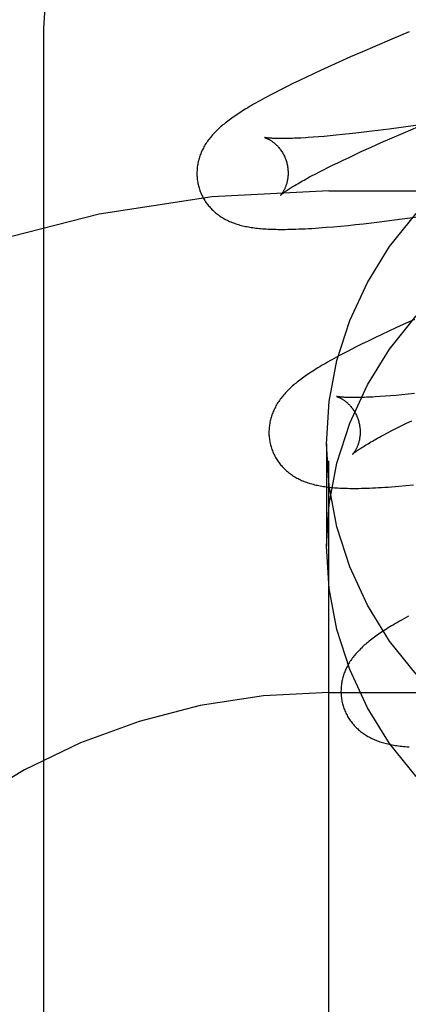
# Model space of a CAD drawing. Header units: inches. Extents: x 0 to 200, y 0 to 129.
# Tile 54 of 97: x 57.3413 to 57.4265, y 49.0057 to 49.2216. Entities that reach past the tile are written whole.
import ezdxf

# ---------------------------------------------------------------- set-up
doc = ezdxf.new("R2010")
doc.units = ezdxf.units.IN
doc.header["$LTSCALE"] = 11
doc.header["$MEASUREMENT"] = 0
doc.linetypes.add('HIDDEN', pattern=[0.2, 0.1, -0.1])
doc.layers.add('DEFAULT_2', color=8, linetype='HIDDEN')

msp = doc.modelspace()

# ---------------------------------------------------------------- linework, layer by layer
at = {"layer": 'DEFAULT_2', "color": 8, "linetype": 'HIDDEN'}
for p, q in [((57.40914, 45.82487), (57.40914, 51.32537)), ((57.34664, 48.47672), (57.34664, 49.21977)), ((57.42293, 49.21732), (57.41922, 49.21574)), ((57.42676, 49.21892), (57.42293, 49.21732)), ((57.41922, 49.21574), (57.41652, 49.21458)), ((57.4139, 49.21343), (57.41135, 49.2123)), ((57.41652, 49.21458), (57.4139, 49.21343)), ((57.40731, 49.21047), (57.40574, 49.20974)), ((57.4089, 49.2112), (57.40731, 49.21047)), ((57.41135, 49.2123), (57.4089, 49.2112)), ((57.4027, 49.2083), (57.40125, 49.20759)), ((57.40421, 49.20902), (57.4027, 49.2083)), ((57.40574, 49.20974), (57.40421, 49.20902)), ((57.39853, 49.20624), (57.39729, 49.2056)), ((57.39985, 49.2069), (57.39853, 49.20624)), ((57.40125, 49.20759), (57.39985, 49.2069)), ((57.42237, 49.19761), (57.41983, 49.19729)), ((57.42501, 49.19796), (57.42237, 49.19761)), ((57.42866, 49.19847), (57.42501, 49.19796)), ((57.42542, 49.19674), (57.42881, 49.1982)), ((57.40686, 49.19591), (57.40568, 49.19582)), ((57.40809, 49.19601), (57.40686, 49.19591)), ((57.40938, 49.19613), (57.40809, 49.19601)), ((57.41072, 49.19626), (57.40938, 49.19613)), ((57.41212, 49.1964), (57.41072, 49.19626)), ((57.41356, 49.19655), (57.41212, 49.1964)), ((57.41506, 49.19672), (57.41356, 49.19655)), ((57.41739, 49.19699), (57.41506, 49.19672)), ((57.41983, 49.19729), (57.41739, 49.19699)), ((57.42063, 49.19465), (57.42298, 49.19568)), ((57.42298, 49.19568), (57.42542, 49.19674)), ((57.41624, 49.19267), (57.41838, 49.19364)), ((57.41838, 49.19364), (57.42063, 49.19465)), ((57.41228, 49.19082), (57.41355, 49.19142)), ((57.41355, 49.19142), (57.41487, 49.19204)), ((57.41487, 49.19204), (57.41624, 49.19267)), ((57.40879, 49.18912), (57.4099, 49.18967)), ((57.4099, 49.18967), (57.41107, 49.19024)), ((57.41107, 49.19024), (57.41228, 49.19082)), ((57.40535, 49.18735), (57.40626, 49.18783)), ((57.40626, 49.18783), (57.40723, 49.18833)), ((57.40914, 49.18404), (57.90914, 49.18404)), ((57.42297, 49.17762), (57.42578, 49.17798)), ((57.42578, 49.17798), (57.42867, 49.17837)), ((57.40852, 49.17608), (57.41011, 49.17621)), ((57.41011, 49.17621), (57.41171, 49.17636)), ((57.41171, 49.17636), (57.41333, 49.17651)), ((57.41333, 49.17651), (57.415, 49.17669)), ((57.415, 49.17669), (57.4167, 49.17687)), ((57.4167, 49.17687), (57.41845, 49.17707)), ((57.41845, 49.17707), (57.42023, 49.17728)), ((57.42023, 49.17728), (57.42297, 49.17762)), ((57.42543, 49.15474), (57.42382, 49.15401)), ((57.42792, 49.15586), (57.42543, 49.15474)), ((57.42072, 49.15257), (57.41921, 49.15185)), ((57.42225, 49.15329), (57.42072, 49.15257)), ((57.42382, 49.15401), (57.42225, 49.15329)), ((57.4163, 49.15044), (57.41494, 49.14976)), ((57.41773, 49.15114), (57.4163, 49.15044)), ((57.41921, 49.15185), (57.41773, 49.15114)), ((57.42264, 49.13912), (57.42146, 49.13903)), ((57.42387, 49.13922), (57.42264, 49.13912)), ((57.42516, 49.13934), (57.42387, 49.13922)), ((57.4265, 49.13946), (57.42516, 49.13934)), ((57.42789, 49.1396), (57.4265, 49.13946)), ((57.42146, 49.13903), (57.42035, 49.13895)), ((57.42501, 49.13254), (57.42614, 49.1331)), ((57.42614, 49.1331), (57.42732, 49.13367)), ((57.42105, 49.13051), (57.42195, 49.13099)), ((57.42195, 49.13099), (57.42292, 49.13149)), ((57.42292, 49.13149), (57.42394, 49.132)), ((57.42394, 49.132), (57.42501, 49.13254)), ((57.40864, 49.12862), (57.40864, 49.10613)), ((57.42444, 49.1193), (57.42604, 49.11943)), ((57.42604, 49.11943), (57.42766, 49.11958)), ((57.40914, 49.07404), (57.90914, 49.07404))]:
    msp.add_line(p, q, dxfattribs=at)
for points in [[(57.34664, 49.21977), (57.34727, 49.22938), (57.34917, 49.23883), (57.35231, 49.24797), (57.35663, 49.25663), (57.36206, 49.26467), (57.36851, 49.27196), (57.37588, 49.27835), (57.38405, 49.28375), (57.39286, 49.28804), (57.40217, 49.29117), (57.41182, 49.29307), (57.42164, 49.2937)], [(57.39729, 49.2056), (57.3967, 49.20529), (57.39612, 49.20499), (57.39557, 49.20469), (57.39503, 49.2044), (57.39452, 49.20412), (57.39402, 49.20384), (57.39353, 49.20357), (57.39307, 49.20331), (57.39262, 49.20305), (57.39218, 49.20279), (57.39176, 49.20254), (57.39135, 49.2023), (57.39095, 49.20206), (57.39057, 49.20182), (57.39019, 49.20159), (57.38983, 49.20136), (57.38948, 49.20113), (57.38914, 49.2009), (57.3888, 49.20068), (57.38848, 49.20046), (57.38816, 49.20024), (57.38785, 49.20002), (57.38755, 49.1998), (57.38726, 49.19959), (57.38698, 49.19937), (57.3867, 49.19916), (57.38643, 49.19894), (57.38616, 49.19873), (57.3859, 49.19852), (57.38565, 49.1983)], [(57.38565, 49.1983), (57.3854, 49.19809), (57.38516, 49.19787), (57.38492, 49.19765), (57.38469, 49.19743), (57.38446, 49.19721), (57.38424, 49.19699), (57.38403, 49.19677), (57.38382, 49.19654), (57.38361, 49.19632), (57.38342, 49.19609), (57.38322, 49.19586), (57.38304, 49.19563), (57.38286, 49.1954), (57.38268, 49.19516), (57.38251, 49.19493), (57.38235, 49.19469), (57.38219, 49.19445), (57.38204, 49.1942), (57.38189, 49.19396), (57.38175, 49.19371), (57.38161, 49.19346), (57.38148, 49.19321), (57.38136, 49.19296), (57.38124, 49.19271), (57.38113, 49.19246), (57.38103, 49.19221), (57.38093, 49.19196), (57.38084, 49.1917), (57.38076, 49.19145), (57.38068, 49.19119), (57.3806, 49.19093), (57.38054, 49.19066), (57.38047, 49.1904), (57.38042, 49.19013), (57.38037, 49.18987), (57.38033, 49.1896), (57.38029, 49.18932), (57.38026, 49.18905), (57.38023, 49.18878), (57.38022, 49.1885), (57.3802, 49.18822), (57.3802, 49.18795), (57.3802, 49.18767), (57.38021, 49.18739), (57.38023, 49.18711), (57.38025, 49.18683), (57.38029, 49.18655), (57.38032, 49.18628), (57.38037, 49.186), (57.38042, 49.18572), (57.38048, 49.18545), (57.38054, 49.18518), (57.38061, 49.18494)], [(57.39504, 49.19577), (57.39502, 49.19577), (57.39501, 49.19577), (57.39501, 49.19577), (57.39502, 49.19577), (57.39503, 49.19577), (57.39505, 49.19576), (57.39508, 49.19575), (57.39512, 49.19574), (57.39516, 49.19573), (57.39521, 49.19571), (57.39527, 49.19569), (57.39533, 49.19566), (57.3954, 49.19564), (57.39547, 49.19561), (57.39555, 49.19557), (57.39563, 49.19554), (57.39571, 49.1955), (57.3958, 49.19545), (57.3959, 49.1954), (57.39599, 49.19535), (57.3961, 49.1953), (57.3962, 49.19523), (57.39631, 49.19517), (57.39642, 49.1951), (57.39653, 49.19503), (57.39665, 49.19495), (57.39676, 49.19486), (57.39688, 49.19477), (57.39701, 49.19468), (57.39713, 49.19458), (57.39726, 49.19447), (57.39738, 49.19436), (57.39751, 49.19424), (57.39764, 49.19411), (57.39777, 49.19398), (57.39791, 49.19384), (57.39804, 49.1937), (57.39817, 49.19355), (57.3983, 49.19339), (57.39843, 49.19322), (57.39856, 49.19305), (57.39868, 49.19287), (57.39881, 49.19268), (57.39893, 49.19249), (57.39905, 49.19229), (57.39916, 49.19208), (57.39927, 49.19187), (57.39938, 49.19166), (57.39948, 49.19143), (57.39957, 49.19121), (57.39966, 49.19098), (57.39974, 49.19074), (57.39982, 49.19051), (57.39988, 49.1903)], [(57.40403, 49.19571), (57.403, 49.19565), (57.40251, 49.19563), (57.40204, 49.19561), (57.40158, 49.19559), (57.40113, 49.19557), (57.4007, 49.19556), (57.40029, 49.19555), (57.3999, 49.19554), (57.39952, 49.19554), (57.39915, 49.19553), (57.3988, 49.19553), (57.39847, 49.19554), (57.39816, 49.19554), (57.39786, 49.19554), (57.39757, 49.19555), (57.39731, 49.19556), (57.39706, 49.19557), (57.39682, 49.19558), (57.3966, 49.19559), (57.3964, 49.19561), (57.39621, 49.19562), (57.39604, 49.19563), (57.39588, 49.19565), (57.39574, 49.19566), (57.39561, 49.19568), (57.3955, 49.19569), (57.3954, 49.19571), (57.39531, 49.19572), (57.39523, 49.19573), (57.39517, 49.19574), (57.39512, 49.19575), (57.39507, 49.19576), (57.39504, 49.19576), (57.39504, 49.19577)], [(57.40568, 49.19582), (57.40457, 49.19575), (57.40403, 49.19571)], [(57.39988, 49.1903), (57.39993, 49.19009), (57.39999, 49.18985), (57.40004, 49.18961), (57.40008, 49.18936), (57.40012, 49.18912), (57.40015, 49.18888), (57.40017, 49.18864), (57.40018, 49.1884), (57.40019, 49.18817), (57.40019, 49.18794), (57.40019, 49.18771), (57.40018, 49.18749), (57.40016, 49.18727), (57.40014, 49.18705), (57.40012, 49.18684), (57.40009, 49.18664), (57.40005, 49.18644), (57.40002, 49.18625), (57.39998, 49.18606), (57.39993, 49.18588), (57.39988, 49.18571), (57.39983, 49.18554), (57.39978, 49.18538), (57.39973, 49.18522), (57.39968, 49.18507), (57.39962, 49.18492), (57.39956, 49.18479), (57.39951, 49.18465), (57.39945, 49.18453), (57.39939, 49.1844), (57.39933, 49.18429), (57.39927, 49.18418), (57.39921, 49.18407), (57.39916, 49.18397), (57.3991, 49.18388), (57.39905, 49.18379), (57.39899, 49.1837), (57.39894, 49.18362), (57.39889, 49.18355), (57.39884, 49.18348), (57.39879, 49.18342), (57.39875, 49.18336), (57.39871, 49.18331), (57.39867, 49.18326), (57.39864, 49.18322), (57.39861, 49.18319), (57.39858, 49.18316), (57.39856, 49.18314), (57.39855, 49.18312), (57.39854, 49.18311), (57.39853, 49.1831)], [(57.40723, 49.18833), (57.40826, 49.18885), (57.40879, 49.18912)], [(57.39853, 49.18311), (57.39854, 49.18311), (57.39856, 49.18313), (57.39858, 49.18315), (57.39861, 49.18318), (57.39865, 49.18321), (57.3987, 49.18326), (57.39876, 49.18331), (57.39883, 49.18336), (57.39891, 49.18343), (57.39901, 49.1835), (57.39911, 49.18358), (57.39923, 49.18367), (57.39935, 49.18376), (57.39949, 49.18386), (57.39965, 49.18397), (57.39981, 49.18409), (57.4, 49.18421), (57.40019, 49.18434), (57.4004, 49.18448), (57.40063, 49.18463), (57.40087, 49.18478), (57.40112, 49.18494), (57.40139, 49.18511), (57.40168, 49.18528), (57.40198, 49.18546), (57.40229, 49.18564), (57.40262, 49.18584), (57.40296, 49.18603), (57.40332, 49.18624), (57.4037, 49.18645), (57.40409, 49.18666), (57.40449, 49.18689), (57.40491, 49.18711), (57.40535, 49.18735)], [(57.38061, 49.18494), (57.38067, 49.18472), (57.38076, 49.18445), (57.38085, 49.18418), (57.38095, 49.18392), (57.38105, 49.18366), (57.38116, 49.1834), (57.38128, 49.18315), (57.3814, 49.1829), (57.38153, 49.18265), (57.38167, 49.18241), (57.38181, 49.18217), (57.38195, 49.18193), (57.3821, 49.1817), (57.38226, 49.18147), (57.38242, 49.18125), (57.38259, 49.18103), (57.38276, 49.18082), (57.38294, 49.18061), (57.38312, 49.18041), (57.38331, 49.18021), (57.3835, 49.18001), (57.38369, 49.17982), (57.38389, 49.17964), (57.38409, 49.17946), (57.38429, 49.17928), (57.3845, 49.17911), (57.38472, 49.17895), (57.38493, 49.17878), (57.38516, 49.17862), (57.38538, 49.17847), (57.38562, 49.17832), (57.38586, 49.17817), (57.3861, 49.17803), (57.38635, 49.17789), (57.3866, 49.17775), (57.38686, 49.17762), (57.38712, 49.1775), (57.38738, 49.17738), (57.38765, 49.17727), (57.38792, 49.17715), (57.3882, 49.17705), (57.38847, 49.17695), (57.38876, 49.17685), (57.38905, 49.17676), (57.38934, 49.17667), (57.38963, 49.17658), (57.38993, 49.1765), (57.39023, 49.17643), (57.39054, 49.17636), (57.39085, 49.17629), (57.39116, 49.17622), (57.39148, 49.17616), (57.3918, 49.17611), (57.39213, 49.17605), (57.39247, 49.176), (57.3928, 49.17596), (57.39315, 49.17591), (57.3935, 49.17587), (57.39386, 49.17584), (57.39423, 49.1758), (57.39461, 49.17577), (57.39499, 49.17574), (57.39539, 49.17572), (57.3958, 49.1757), (57.39622, 49.17568), (57.39665, 49.17566), (57.3971, 49.17565), (57.39756, 49.17564), (57.39804, 49.17563), (57.39853, 49.17562), (57.39904, 49.17562), (57.39957, 49.17563), (57.40012, 49.17564), (57.40069, 49.17565), (57.40129, 49.17566), (57.40191, 49.17568), (57.40256, 49.17571), (57.40323, 49.17573), (57.40393, 49.17577), (57.40466, 49.17581), (57.40541, 49.17585), (57.40617, 49.1759), (57.40695, 49.17596), (57.40852, 49.17608)], [(57.40864, 49.12862), (57.40922, 49.13787), (57.41091, 49.14685), (57.41371, 49.15562), (57.41757, 49.16401), (57.42245, 49.17188), (57.42825, 49.17912)], [(57.40864, 49.10613), (57.40922, 49.11537), (57.41091, 49.12435), (57.41371, 49.13313), (57.41757, 49.14152), (57.42245, 49.14939), (57.42825, 49.15663)], [(57.41305, 49.14879), (57.41246, 49.14848), (57.41189, 49.14818), (57.41134, 49.14789), (57.4108, 49.1476), (57.41029, 49.14732), (57.40979, 49.14704), (57.40931, 49.14677), (57.40884, 49.14651), (57.40839, 49.14625), (57.40795, 49.14599), (57.40753, 49.14574), (57.40712, 49.1455), (57.40673, 49.14526), (57.40634, 49.14502), (57.40597, 49.14478), (57.40561, 49.14455), (57.40525, 49.14433), (57.40491, 49.1441), (57.40458, 49.14388), (57.40425, 49.14365), (57.40394, 49.14344), (57.40363, 49.14322), (57.40333, 49.143), (57.40304, 49.14279), (57.40276, 49.14257), (57.40248, 49.14236), (57.40221, 49.14214), (57.40194, 49.14193), (57.40168, 49.14172), (57.40143, 49.1415)], [(57.41494, 49.14976), (57.41429, 49.14943), (57.41305, 49.14879)], [(57.40143, 49.1415), (57.40118, 49.14129), (57.40094, 49.14107), (57.4007, 49.14085), (57.40047, 49.14063), (57.40025, 49.14041), (57.40003, 49.14019), (57.39981, 49.13997), (57.3996, 49.13975), (57.3994, 49.13952), (57.3992, 49.13929), (57.39901, 49.13906), (57.39882, 49.13883), (57.39864, 49.1386), (57.39847, 49.13836), (57.3983, 49.13813), (57.39813, 49.13789), (57.39797, 49.13765), (57.39782, 49.13741), (57.39767, 49.13716), (57.39753, 49.13691), (57.3974, 49.13666), (57.39727, 49.13641), (57.39715, 49.13616), (57.39703, 49.13591), (57.39692, 49.13566), (57.39682, 49.13541), (57.39672, 49.13516), (57.39663, 49.13491), (57.39655, 49.13465), (57.39647, 49.13439), (57.39639, 49.13413), (57.39633, 49.13387), (57.39626, 49.13361), (57.39621, 49.13334), (57.39616, 49.13307), (57.39612, 49.1328), (57.39608, 49.13253), (57.39605, 49.13226), (57.39602, 49.13198), (57.39601, 49.13171), (57.396, 49.13143), (57.39599, 49.13115), (57.39599, 49.13087), (57.396, 49.1306), (57.39602, 49.13032), (57.39605, 49.13004), (57.39608, 49.12976), (57.39611, 49.12948), (57.39616, 49.12921), (57.39621, 49.12893), (57.39627, 49.12866), (57.39634, 49.12839), (57.3964, 49.12815)], [(57.41083, 49.13898), (57.41081, 49.13898), (57.4108, 49.13898), (57.41081, 49.13898), (57.41082, 49.13898), (57.41084, 49.13897), (57.41087, 49.13896), (57.41091, 49.13895), (57.41095, 49.13893), (57.411, 49.13892), (57.41106, 49.1389), (57.41112, 49.13887), (57.41119, 49.13885), (57.41126, 49.13882), (57.41134, 49.13878), (57.41142, 49.13875), (57.41151, 49.1387), (57.4116, 49.13866), (57.41169, 49.13861), (57.41179, 49.13856), (57.41189, 49.1385), (57.41199, 49.13844), (57.4121, 49.13838), (57.41221, 49.13831), (57.41232, 49.13823), (57.41244, 49.13815), (57.41256, 49.13807), (57.41268, 49.13798), (57.4128, 49.13789), (57.41292, 49.13778), (57.41305, 49.13768), (57.41318, 49.13757), (57.41331, 49.13745), (57.41344, 49.13732), (57.41357, 49.13719), (57.4137, 49.13705), (57.41383, 49.13691), (57.41396, 49.13675), (57.41409, 49.13659), (57.41422, 49.13643), (57.41435, 49.13625), (57.41448, 49.13607), (57.4146, 49.13589), (57.41472, 49.1357), (57.41484, 49.1355), (57.41495, 49.13529), (57.41506, 49.13508), (57.41517, 49.13486), (57.41527, 49.13464), (57.41536, 49.13442), (57.41545, 49.13419), (57.41553, 49.13395), (57.41561, 49.13372), (57.41567, 49.13351)], [(57.42035, 49.13895), (57.41929, 49.13889), (57.41878, 49.13886), (57.41829, 49.13884), (57.41782, 49.13882), (57.41736, 49.1388), (57.41692, 49.13878), (57.41649, 49.13877), (57.41608, 49.13876), (57.41568, 49.13875), (57.4153, 49.13875), (57.41494, 49.13874), (57.41459, 49.13874), (57.41426, 49.13874), (57.41394, 49.13875), (57.41364, 49.13875), (57.41336, 49.13876), (57.4131, 49.13877), (57.41284, 49.13878), (57.41261, 49.13879), (57.41239, 49.1388), (57.41219, 49.13882), (57.412, 49.13883), (57.41183, 49.13884), (57.41167, 49.13886), (57.41153, 49.13887), (57.4114, 49.13889), (57.41129, 49.1389), (57.41119, 49.13892), (57.4111, 49.13893), (57.41102, 49.13894), (57.41096, 49.13895), (57.41091, 49.13896), (57.41086, 49.13897), (57.41083, 49.13897), (57.41083, 49.13898)], [(57.41567, 49.13351), (57.41572, 49.1333), (57.41578, 49.13306), (57.41583, 49.13282), (57.41587, 49.13257), (57.41591, 49.13233), (57.41594, 49.13209), (57.41596, 49.13185), (57.41597, 49.13162), (57.41598, 49.13138), (57.41598, 49.13115), (57.41598, 49.13092), (57.41597, 49.1307), (57.41596, 49.13048), (57.41594, 49.13027), (57.41591, 49.13006), (57.41588, 49.12985), (57.41585, 49.12966), (57.41581, 49.12946), (57.41577, 49.12928), (57.41572, 49.1291), (57.41568, 49.12892), (57.41563, 49.12876), (57.41558, 49.12859), (57.41552, 49.12844), (57.41547, 49.12829), (57.41541, 49.12814), (57.41536, 49.128), (57.4153, 49.12787), (57.41524, 49.12774), (57.41518, 49.12762), (57.41513, 49.1275), (57.41507, 49.12739), (57.41501, 49.12729), (57.41495, 49.12719), (57.4149, 49.12709), (57.41484, 49.127), (57.41479, 49.12692), (57.41473, 49.12684), (57.41468, 49.12676), (57.41463, 49.1267), (57.41459, 49.12663), (57.41454, 49.12657), (57.4145, 49.12652), (57.41447, 49.12648), (57.41443, 49.12643), (57.4144, 49.1264), (57.41438, 49.12637), (57.41436, 49.12635), (57.41434, 49.12633), (57.41433, 49.12632), (57.41432, 49.12631)], [(57.41432, 49.12631), (57.41433, 49.12632), (57.41435, 49.12634), (57.41437, 49.12636), (57.4144, 49.12638), (57.41444, 49.12642), (57.41449, 49.12646), (57.41455, 49.12651), (57.41461, 49.12656), (57.41469, 49.12663), (57.41478, 49.1267), (57.41488, 49.12678), (57.415, 49.12686), (57.41512, 49.12695), (57.41526, 49.12705), (57.41541, 49.12716), (57.41558, 49.12728), (57.41576, 49.1274), (57.41595, 49.12753), (57.41616, 49.12767), (57.41638, 49.12781), (57.41662, 49.12796), (57.41687, 49.12812), (57.41714, 49.12829), (57.41742, 49.12846), (57.41771, 49.12863), (57.41802, 49.12882), (57.41835, 49.12901), (57.41869, 49.12921), (57.41905, 49.12941), (57.41942, 49.12962), (57.4198, 49.12983), (57.4202, 49.13005), (57.42062, 49.13028), (57.42105, 49.13051)], [(57.42825, 49.07812), (57.42245, 49.08536), (57.41757, 49.09323), (57.41371, 49.10162), (57.41091, 49.1104), (57.40922, 49.11938), (57.40864, 49.12862)], [(57.3964, 49.12815), (57.39646, 49.12792), (57.39655, 49.12766), (57.39664, 49.12739), (57.39674, 49.12713), (57.39684, 49.12687), (57.39695, 49.12661), (57.39707, 49.12636), (57.39719, 49.12611), (57.39732, 49.12586), (57.39745, 49.12562), (57.3976, 49.12538), (57.39774, 49.12514), (57.39789, 49.12491), (57.39805, 49.12469), (57.39821, 49.12446), (57.39838, 49.12425), (57.39855, 49.12403), (57.39873, 49.12382), (57.39891, 49.12362), (57.39909, 49.12342), (57.39928, 49.12323), (57.39947, 49.12304), (57.39967, 49.12285), (57.39987, 49.12267), (57.40008, 49.1225), (57.40029, 49.12233), (57.4005, 49.12216), (57.40072, 49.122), (57.40094, 49.12184), (57.40117, 49.12168), (57.4014, 49.12153), (57.40164, 49.12138), (57.40188, 49.12124), (57.40213, 49.1211), (57.40238, 49.12097), (57.40264, 49.12084), (57.4029, 49.12071), (57.40316, 49.12059), (57.40343, 49.12048), (57.4037, 49.12037), (57.40397, 49.12026), (57.40425, 49.12016), (57.40453, 49.12006), (57.40482, 49.11997), (57.40511, 49.11988), (57.40541, 49.1198), (57.4057, 49.11972), (57.40601, 49.11964), (57.40631, 49.11957), (57.40662, 49.1195), (57.40694, 49.11944), (57.40725, 49.11938), (57.40758, 49.11932), (57.4079, 49.11927), (57.40824, 49.11922), (57.40857, 49.11917), (57.40892, 49.11913), (57.40926, 49.11909), (57.40962, 49.11905), (57.40998, 49.11902), (57.41036, 49.11898), (57.41074, 49.11896), (57.41113, 49.11893), (57.41153, 49.11891), (57.41194, 49.11889), (57.41236, 49.11887), (57.4128, 49.11886), (57.41325, 49.11885), (57.41372, 49.11884), (57.4142, 49.11883), (57.41469, 49.11883), (57.4152, 49.11884), (57.41573, 49.11884), (57.41628, 49.11885), (57.41685, 49.11886), (57.41744, 49.11888), (57.41804, 49.1189), (57.41867, 49.11893), (57.41932, 49.11896), (57.41999, 49.11899), (57.42068, 49.11903), (57.4214, 49.11907), (57.42213, 49.11912), (57.42289, 49.11918), (57.42444, 49.1193)], [(57.42825, 49.05563), (57.42245, 49.06287), (57.41757, 49.07074), (57.41371, 49.07913), (57.41091, 49.0879), (57.40922, 49.09688), (57.40864, 49.10613)], [(57.42657, 49.09079), (57.42605, 49.09051), (57.42555, 49.09024), (57.42507, 49.08997), (57.42461, 49.0897), (57.42416, 49.08944), (57.42372, 49.08919), (57.4233, 49.08894), (57.42289, 49.08869), (57.4225, 49.08845), (57.42211, 49.08822), (57.42174, 49.08798), (57.42138, 49.08775), (57.42103, 49.08752), (57.42068, 49.0873), (57.42035, 49.08707), (57.42003, 49.08685), (57.41971, 49.08663), (57.41941, 49.08642), (57.41911, 49.0862), (57.41882, 49.08599), (57.41853, 49.08577), (57.41826, 49.08556), (57.41798, 49.08534), (57.41772, 49.08513), (57.41746, 49.08492), (57.41721, 49.0847)], [(57.41721, 49.0847), (57.41696, 49.08449), (57.41672, 49.08427), (57.41648, 49.08405), (57.41625, 49.08383), (57.41603, 49.08362), (57.41581, 49.08339), (57.41559, 49.08317), (57.41539, 49.08295), (57.41518, 49.08272), (57.41498, 49.08249), (57.41479, 49.08226), (57.41461, 49.08203), (57.41443, 49.0818), (57.41425, 49.08157), (57.41408, 49.08133), (57.41392, 49.08109), (57.41376, 49.08085), (57.41361, 49.08061), (57.41346, 49.08036), (57.41332, 49.08012), (57.41319, 49.07987), (57.41306, 49.07962), (57.41294, 49.07937), (57.41282, 49.07912), (57.41271, 49.07887), (57.41261, 49.07862), (57.41251, 49.07836), (57.41242, 49.07811), (57.41234, 49.07785), (57.41226, 49.0776), (57.41218, 49.07734), (57.41212, 49.07707), (57.41205, 49.07681), (57.412, 49.07654), (57.41195, 49.07628), (57.41191, 49.07601), (57.41187, 49.07573), (57.41184, 49.07546), (57.41181, 49.07519), (57.4118, 49.07491), (57.41179, 49.07464), (57.41178, 49.07436), (57.41179, 49.07408), (57.4118, 49.0738), (57.41181, 49.07352), (57.41184, 49.07325), (57.41187, 49.07297), (57.41191, 49.07269), (57.41195, 49.07242), (57.412, 49.07214), (57.41206, 49.07187), (57.41213, 49.07159), (57.41219, 49.07136)], [(57.41219, 49.07136), (57.41225, 49.07113), (57.41234, 49.07087), (57.41243, 49.0706), (57.41253, 49.07034), (57.41263, 49.07008), (57.41274, 49.06983), (57.41286, 49.06957), (57.41298, 49.06932), (57.41311, 49.06908), (57.41324, 49.06884), (57.41338, 49.0686), (57.41353, 49.06836), (57.41368, 49.06813), (57.41383, 49.0679), (57.414, 49.06768), (57.41416, 49.06746), (57.41433, 49.06725), (57.41451, 49.06704), (57.41469, 49.06684), (57.41487, 49.06664), (57.41506, 49.06645), (57.41525, 49.06626), (57.41545, 49.06607), (57.41565, 49.06589), (57.41585, 49.06572), (57.41606, 49.06555), (57.41627, 49.06538), (57.41649, 49.06522), (57.41671, 49.06506), (57.41694, 49.06491), (57.41717, 49.06476), (57.41741, 49.06461), (57.41765, 49.06446), (57.4179, 49.06433), (57.41815, 49.06419), (57.4184, 49.06406), (57.41866, 49.06394), (57.41892, 49.06382), (57.41919, 49.0637), (57.41946, 49.06359), (57.41973, 49.06348), (57.42001, 49.06338), (57.42029, 49.06329), (57.42057, 49.06319), (57.42086, 49.0631), (57.42115, 49.06302), (57.42145, 49.06294), (57.42176, 49.06286), (57.42206, 49.06279), (57.42237, 49.06272), (57.42269, 49.06265), (57.42302, 49.06259), (57.42334, 49.06253), (57.42368, 49.06248), (57.42402, 49.06243), (57.42437, 49.06238), (57.42473, 49.06233), (57.4251, 49.06229), (57.42548, 49.06225), (57.42588, 49.06222), (57.42629, 49.06218), (57.42671, 49.06215)]]:
    msp.add_lwpolyline(points, dxfattribs=at)
for radius in [0.25, 0.14]:
    msp.add_arc((57.40914, 48.93404), radius, 90, 270, dxfattribs=at)

doc.saveas('drawing.dxf')
